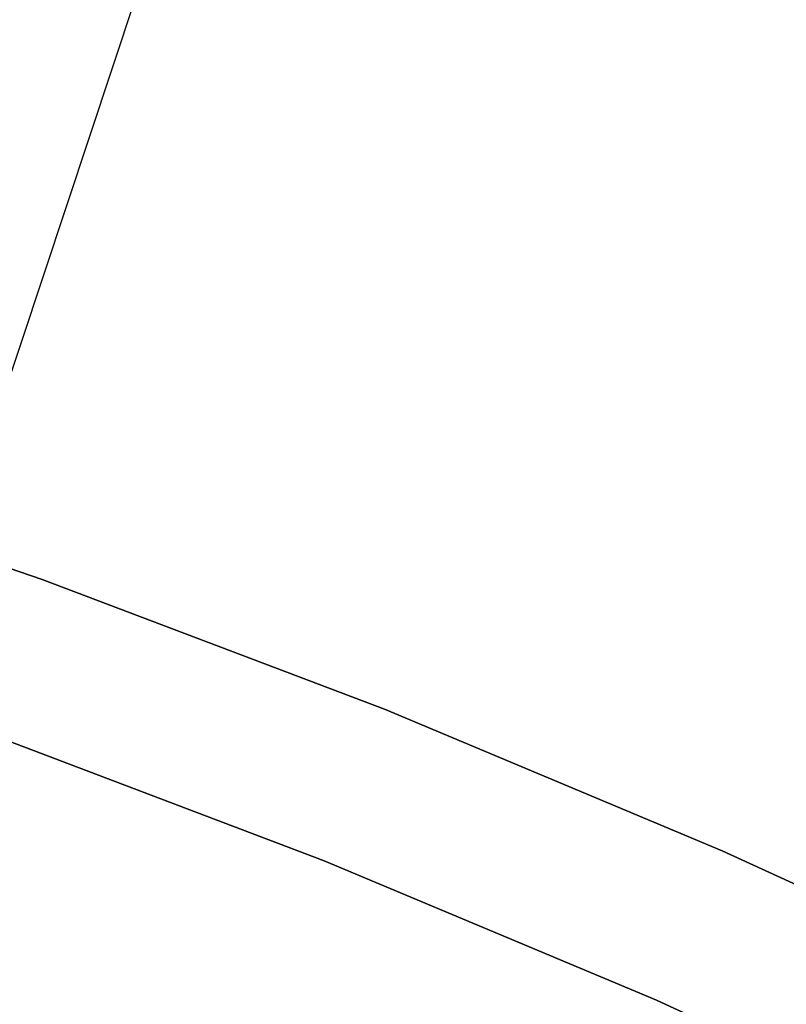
# Model space of a CAD drawing. Header units: millimetres. Extents: x 6049 to 7254, y -11340 to -10297.
# Tile 165 of 237: x 6673.52 to 6678.22, y -10621.54 to -10615.5. Entities that reach past the tile are written whole.
import ezdxf

# ---------------------------------------------------------------- set-up
doc = ezdxf.new("R2010")
doc.units = ezdxf.units.MM
doc.layers.add('color', color=7, linetype='Continuous')

msp = doc.modelspace()

# ---------------------------------------------------------------- linework, layer by layer
at = {"color": 8, "true_color": 0x7f7f7f}
for p, q in [((6671.5323, -10618.2085, 259.6), (6673.6566, -10618.9313, 259.6)), ((6673.6566, -10618.9313, 231.7162), (6671.5323, -10618.2085, 231.7162)), ((6673.6566, -10618.9313, 245.6581), (6671.5323, -10618.2085, 245.6581)), ((6673.6566, -10618.9313, 231.7162), (6671.5323, -10618.2085, 231.7162)), ((6671.5323, -10618.2085, 259.6), (6673.6566, -10618.9313, 259.6)), ((6673.6566, -10618.9313, 259.6), (6675.7547, -10619.727, 259.6)), ((6675.7547, -10619.727, 231.7162), (6673.6566, -10618.9313, 231.7162)), ((6675.7547, -10619.727, 245.6581), (6673.6566, -10618.9313, 245.6581)), ((6675.7547, -10619.727, 231.7162), (6673.6566, -10618.9313, 231.7162)), ((6673.6566, -10618.9313, 259.6), (6675.7547, -10619.727, 259.6)), ((6675.7547, -10619.727, 259.6), (6677.824, -10620.5946, 259.6)), ((6677.824, -10620.5946, 231.7162), (6675.7547, -10619.727, 231.7162)), ((6677.824, -10620.5946, 245.6581), (6675.7547, -10619.727, 245.6581)), ((6677.824, -10620.5946, 231.7162), (6675.7547, -10619.727, 231.7162)), ((6675.7547, -10619.727, 259.6), (6677.824, -10620.5946, 259.6)), ((6675.384, -10620.6558, 231.7162), (6673.3182, -10619.8723, 231.7162)), ((6673.3182, -10619.8723, 259.6), (6675.384, -10620.6558, 259.6)), ((6675.384, -10620.6558, 231.7162), (6673.3182, -10619.8723, 231.7162)), ((6675.384, -10620.6558, 245.6581), (6673.3182, -10619.8723, 245.6581)), ((6673.3182, -10619.8723, 259.6), (6675.384, -10620.6558, 259.6)), ((6677.824, -10620.5946, 259.6), (6679.8622, -10621.5332, 259.6)), ((6679.8622, -10621.5332, 231.7162), (6677.824, -10620.5946, 231.7162)), ((6679.8622, -10621.5332, 245.6581), (6677.824, -10620.5946, 245.6581)), ((6679.8622, -10621.5332, 231.7162), (6677.824, -10620.5946, 231.7162)), ((6677.824, -10620.5946, 259.6), (6679.8622, -10621.5332, 259.6)), ((6677.4215, -10621.5101, 231.7162), (6675.384, -10620.6558, 231.7162)), ((6675.384, -10620.6558, 259.6), (6677.4215, -10621.5101, 259.6)), ((6677.4215, -10621.5101, 231.7162), (6675.384, -10620.6558, 231.7162)), ((6677.4215, -10621.5101, 245.6581), (6675.384, -10620.6558, 245.6581)), ((6675.384, -10620.6558, 259.6), (6677.4215, -10621.5101, 259.6)), ((6679.4283, -10622.4342, 231.7162), (6677.4215, -10621.5101, 231.7162)), ((6677.4215, -10621.5101, 259.6), (6679.4283, -10622.4342, 259.6)), ((6679.4283, -10622.4342, 231.7162), (6677.4215, -10621.5101, 231.7162)), ((6679.4283, -10622.4342, 245.6581), (6677.4215, -10621.5101, 245.6581)), ((6677.4215, -10621.5101, 259.6), (6679.4283, -10622.4342, 259.6))]:
    msp.add_line(p, q, dxfattribs=at)
at = {"layer": 'color', "color": 254, "true_color": 0xcad1ee}
for p, q in [((6672.3137, -10621.133, 30.3), (6675.3108, -10612.1137, 30.3)), ((6672.3137, -10621.133, 30.3), (6675.3108, -10612.1137, 30.3)), ((6672.3137, -10621.133, 27.784), (6675.3108, -10612.1137, 23.7335)), ((6672.3137, -10621.133, 27.784), (6675.3108, -10612.1137, 23.7335)), ((6672.8814, -10619.4245, 27.0168), (6675.3108, -10612.1137, 27.0168)), ((6673.8122, -10616.6234, 25.7588), (6673.8122, -10616.6234, 30.3))]:
    msp.add_line(p, q, dxfattribs=at)

doc.saveas('drawing.dxf')
